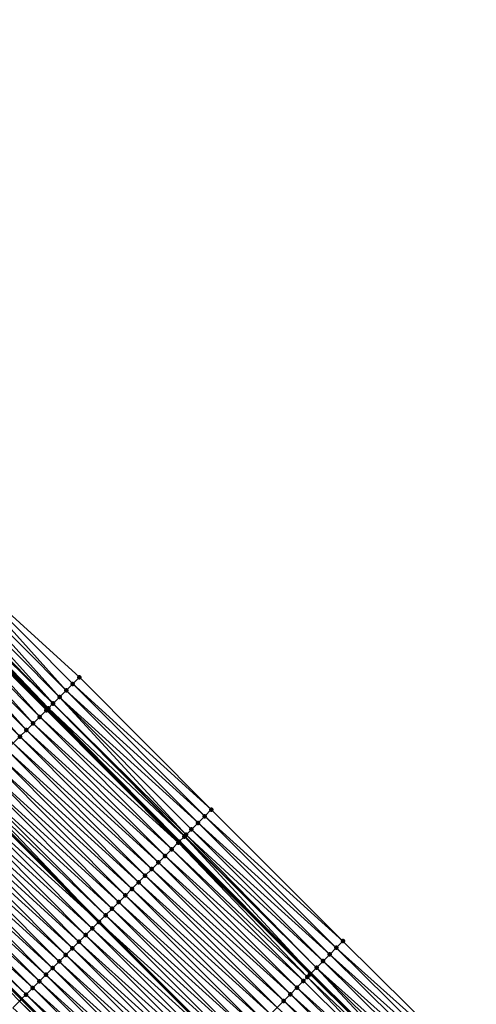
# Model space of a CAD drawing. Header units: feet. Extents: x 2010743 to 2022806, y 818705 to 837694.
# Tile 70 of 256: x 2015148 to 2015197, y 820658 to 820763. Entities that reach past the tile are written whole.
import ezdxf

# ---------------------------------------------------------------- set-up
doc = ezdxf.new("R2010")
doc.units = ezdxf.units.FT
doc.header["$MEASUREMENT"] = 0
for name, color, linetype, lineweight in [('EP_Travel Lane', 172, 'Continuous', 53), ('Road Shots', 141, 'Continuous', 100), ('STRIPING', 60, 'Continuous', 53)]:
    doc.layers.add(name, color=color, linetype=linetype, lineweight=lineweight)
doc.layers.add('I-77-MM17-21_NB-Surface-Border', color=7, linetype='Continuous')
doc.layers.add('I-77-MM17-21_NB-Surface-TIN', color=7, linetype='Continuous')

msp = doc.modelspace()

# ---------------------------------------------------------------- linework, layer by layer
at = {"layer": 'EP_Travel Lane'}
for points in [[(2015080.7, 820760.62, 257.02), (2015094.64, 820746.28, 256.82), (2015108.59, 820732.05, 256.6), (2015122.71, 820717.89, 256.38), (2015136.83, 820703.72, 256.19), (2015150.9, 820689.54, 255.98), (2015164.98, 820675.34, 255.82), (2015179.06, 820661.23, 255.56), (2015193.26, 820647.15, 255.31), (2015207.46, 820633.07, 255.17), (2015221.81, 820619.59, 255.01), (2015236.45, 820605.95, 254.82)], [(2015077.52, 820729.52, 257.54), (2015091.62, 820715.2, 257.28), (2015105.73, 820701.03, 257.09), (2015119.85, 820686.87, 256.85), (2015133.99, 820672.68, 256.68), (2015148.11, 820658.52, 256.48), (2015162.32, 820644.32, 256.29), (2015176.54, 820630.25, 256.12), (2015190.75, 820616.18, 255.89), (2015205.61, 820602.19, 255.7), (2015220.25, 820588.56, 255.51)]]:
    msp.add_polyline3d(points, dxfattribs=at)
at = {"layer": 'I-77-MM17-21_NB-Surface-Border', "color": 3, "linetype": 'Continuous', "lineweight": -3}
msp.add_polyline3d([(2015083.4, 820763.26, 256.89), (2015096.67, 820748.26, 256.7), (2015111.33, 820734.77, 256.45), (2015125.41, 820720.57, 256.28), (2015139.5, 820706.37, 256.09), (2015154.3, 820692.93, 255.85), (2015168.41, 820678.77, 255.7), (2015182.49, 820664.7, 255.48), (2015196.7, 820650.63, 255.22), (2015210.21, 820635.85, 255.01)], dxfattribs=at)
at = {"layer": 'I-77-MM17-21_NB-Surface-TIN', "color": 128, "linetype": 'Continuous', "lineweight": -3}
for points in [[(2015152.88, 820691.52, 255.93), (2015139.5, 820706.37, 256.09), (2015138.79, 820705.67, 256.12)], [(2015152.88, 820691.52, 255.93), (2015153.59, 820692.22, 255.89), (2015139.5, 820706.37, 256.09)], [(2015153.59, 820692.22, 255.89), (2015154.3, 820692.93, 255.85), (2015139.5, 820706.37, 256.09)], [(2015152.17, 820690.81, 255.96), (2015138.79, 820705.67, 256.12), (2015138.08, 820704.96, 256.15)], [(2015152.17, 820690.81, 255.96), (2015152.88, 820691.52, 255.93), (2015138.79, 820705.67, 256.12)], [(2015150.97, 820689.61, 255.98), (2015137.16, 820704.05, 256.19), (2015136.83, 820703.72, 256.19)], [(2015151.46, 820690.11, 255.99), (2015137.37, 820704.26, 256.18), (2015137.16, 820704.05, 256.19)], [(2015150.97, 820689.61, 255.98), (2015151.46, 820690.11, 255.99), (2015137.16, 820704.05, 256.19)], [(2015151.48, 820690.13, 255.99), (2015138.08, 820704.96, 256.15), (2015137.37, 820704.26, 256.18)], [(2015151.46, 820690.11, 255.99), (2015151.48, 820690.13, 255.99), (2015137.37, 820704.26, 256.18)], [(2015151.48, 820690.13, 255.99), (2015152.17, 820690.81, 255.96), (2015138.08, 820704.96, 256.15)], [(2015150.05, 820688.69, 255.99), (2015136.66, 820703.55, 256.18), (2015135.95, 820702.85, 256.2)], [(2015150.76, 820689.4, 255.98), (2015136.81, 820703.7, 256.19), (2015136.66, 820703.55, 256.18)], [(2015150.05, 820688.69, 255.99), (2015150.76, 820689.4, 255.98), (2015136.66, 820703.55, 256.18)], [(2015136.81, 820703.7, 256.19), (2015150.9, 820689.54, 255.98), (2015136.83, 820703.72, 256.19)], [(2015150.76, 820689.4, 255.98), (2015150.9, 820689.54, 255.98), (2015136.81, 820703.7, 256.19)], [(2015150.97, 820689.61, 255.98), (2015136.83, 820703.72, 256.19), (2015150.9, 820689.54, 255.98)], [(2015148.63, 820687.28, 256.05), (2015135.24, 820702.14, 256.22), (2015134.53, 820701.44, 256.25)], [(2015149.34, 820687.99, 256.02), (2015135.95, 820702.85, 256.2), (2015135.24, 820702.14, 256.22)], [(2015148.63, 820687.28, 256.05), (2015149.34, 820687.99, 256.02), (2015135.24, 820702.14, 256.22)], [(2015149.34, 820687.99, 256.02), (2015150.05, 820688.69, 255.99), (2015135.95, 820702.85, 256.2)], [(2015147.92, 820686.58, 256.08), (2015134.53, 820701.44, 256.25), (2015133.82, 820700.73, 256.28)], [(2015147.92, 820686.58, 256.08), (2015148.63, 820687.28, 256.05), (2015134.53, 820701.44, 256.25)], [(2015147.21, 820685.87, 256.11), (2015147.92, 820686.58, 256.08), (2015133.82, 820700.73, 256.28)], [(2015168.41, 820678.77, 255.7), (2015154.3, 820692.93, 255.85), (2015153.59, 820692.22, 255.89)], [(2015167, 820677.35, 255.78), (2015152.88, 820691.52, 255.93), (2015152.17, 820690.81, 255.96)], [(2015167.71, 820678.06, 255.74), (2015153.59, 820692.22, 255.89), (2015152.88, 820691.52, 255.93)], [(2015167, 820677.35, 255.78), (2015167.71, 820678.06, 255.74), (2015152.88, 820691.52, 255.93)], [(2015167.71, 820678.06, 255.74), (2015168.41, 820678.77, 255.7), (2015153.59, 820692.22, 255.89)], [(2015165.71, 820676.07, 255.84), (2015152.17, 820690.81, 255.96), (2015151.48, 820690.13, 255.99)], [(2015165.71, 820676.07, 255.84), (2015166.29, 820676.65, 255.81), (2015152.17, 820690.81, 255.96)], [(2015166.29, 820676.65, 255.81), (2015167, 820677.35, 255.78), (2015152.17, 820690.81, 255.96)], [(2015164.87, 820675.24, 255.82), (2015150.76, 820689.4, 255.98), (2015150.05, 820688.69, 255.99)], [(2015164.97, 820675.33, 255.82), (2015150.9, 820689.54, 255.98), (2015150.76, 820689.4, 255.98)], [(2015164.87, 820675.24, 255.82), (2015164.97, 820675.33, 255.82), (2015150.76, 820689.4, 255.98)], [(2015150.97, 820689.61, 255.98), (2015150.9, 820689.54, 255.98), (2015164.98, 820675.34, 255.82)], [(2015164.97, 820675.33, 255.82), (2015164.98, 820675.34, 255.82), (2015150.9, 820689.54, 255.98)], [(2015165.53, 820675.89, 255.84), (2015151.46, 820690.11, 255.99), (2015150.97, 820689.61, 255.98)], [(2015165.53, 820675.89, 255.84), (2015150.97, 820689.61, 255.98), (2015164.98, 820675.34, 255.82)], [(2015165.58, 820675.94, 255.84), (2015151.48, 820690.13, 255.99), (2015151.46, 820690.11, 255.99)], [(2015165.53, 820675.89, 255.84), (2015165.58, 820675.94, 255.84), (2015151.46, 820690.11, 255.99)], [(2015165.58, 820675.94, 255.84), (2015165.71, 820676.07, 255.84), (2015151.48, 820690.13, 255.99)], [(2015164.17, 820674.53, 255.85), (2015150.05, 820688.69, 255.99), (2015149.34, 820687.99, 256.02)], [(2015164.17, 820674.53, 255.85), (2015164.87, 820675.24, 255.82), (2015150.05, 820688.69, 255.99)], [(2015162.75, 820673.12, 255.9), (2015148.63, 820687.28, 256.05), (2015147.92, 820686.58, 256.08)], [(2015163.46, 820673.82, 255.87), (2015149.34, 820687.99, 256.02), (2015148.63, 820687.28, 256.05)], [(2015162.75, 820673.12, 255.9), (2015163.46, 820673.82, 255.87), (2015148.63, 820687.28, 256.05)], [(2015163.46, 820673.82, 255.87), (2015164.17, 820674.53, 255.85), (2015149.34, 820687.99, 256.02)], [(2015162.04, 820672.41, 255.93), (2015147.92, 820686.58, 256.08), (2015147.21, 820685.87, 256.11)], [(2015162.04, 820672.41, 255.93), (2015162.75, 820673.12, 255.9), (2015147.92, 820686.58, 256.08)], [(2015160.63, 820671, 255.98), (2015146.51, 820685.16, 256.14), (2015145.8, 820684.46, 256.17)], [(2015161.33, 820671.71, 255.96), (2015147.21, 820685.87, 256.11), (2015146.51, 820685.16, 256.14)], [(2015160.63, 820671, 255.98), (2015161.33, 820671.71, 255.96), (2015146.51, 820685.16, 256.14)], [(2015161.33, 820671.71, 255.96), (2015162.04, 820672.41, 255.93), (2015147.21, 820685.87, 256.11)], [(2015159.92, 820670.29, 256.01), (2015145.8, 820684.46, 256.17), (2015145.09, 820683.75, 256.2)], [(2015159.92, 820670.29, 256.01), (2015160.63, 820671, 255.98), (2015145.8, 820684.46, 256.17)], [(2015158.5, 820668.88, 256.06), (2015144.38, 820683.04, 256.23), (2015143.67, 820682.34, 256.25)], [(2015159.21, 820669.59, 256.04), (2015145.09, 820683.75, 256.2), (2015144.38, 820683.04, 256.23)], [(2015158.5, 820668.88, 256.06), (2015159.21, 820669.59, 256.04), (2015144.38, 820683.04, 256.23)], [(2015159.21, 820669.59, 256.04), (2015159.92, 820670.29, 256.01), (2015145.09, 820683.75, 256.2)], [(2015157.79, 820668.17, 256.09), (2015143.67, 820682.34, 256.25), (2015142.97, 820681.63, 256.28)], [(2015157.79, 820668.17, 256.09), (2015158.5, 820668.88, 256.06), (2015143.67, 820682.34, 256.25)], [(2015141.55, 820680.22, 256.35), (2015156.38, 820666.76, 256.15), (2015142.26, 820680.93, 256.31)], [(2015142.56, 820681.23, 256.29), (2015142.26, 820680.93, 256.31), (2015156.38, 820666.76, 256.15)], [(2015157.09, 820667.47, 256.12), (2015142.97, 820681.63, 256.28), (2015142.56, 820681.23, 256.29)], [(2015157.09, 820667.47, 256.12), (2015142.56, 820681.23, 256.29), (2015156.38, 820666.76, 256.15)], [(2015157.09, 820667.47, 256.12), (2015157.79, 820668.17, 256.09), (2015142.97, 820681.63, 256.28)], [(2015155.67, 820666.06, 256.18), (2015141.55, 820680.22, 256.35), (2015140.84, 820679.51, 256.38)], [(2015155.67, 820666.06, 256.18), (2015156.38, 820666.76, 256.15), (2015141.55, 820680.22, 256.35)], [(2015154.25, 820664.64, 256.23), (2015140.13, 820678.81, 256.4), (2015139.43, 820678.1, 256.43)], [(2015154.96, 820665.35, 256.2), (2015140.84, 820679.51, 256.38), (2015140.13, 820678.81, 256.4)], [(2015154.25, 820664.64, 256.23), (2015154.96, 820665.35, 256.2), (2015140.13, 820678.81, 256.4)], [(2015154.96, 820665.35, 256.2), (2015155.67, 820666.06, 256.18), (2015140.84, 820679.51, 256.38)], [(2015182.49, 820664.7, 255.48), (2015168.41, 820678.77, 255.7), (2015167.71, 820678.06, 255.74)], [(2015153.55, 820663.94, 256.26), (2015139.43, 820678.1, 256.43), (2015138.72, 820677.4, 256.46)], [(2015153.55, 820663.94, 256.26), (2015154.25, 820664.64, 256.23), (2015139.43, 820678.1, 256.43)], [(2015181.79, 820663.99, 255.51), (2015167.71, 820678.06, 255.74), (2015167, 820677.35, 255.78)], [(2015181.79, 820663.99, 255.51), (2015182.49, 820664.7, 255.48), (2015167.71, 820678.06, 255.74)], [(2015152.13, 820662.53, 256.32), (2015138.01, 820676.69, 256.49), (2015137.3, 820675.98, 256.52)], [(2015152.84, 820663.23, 256.29), (2015138.72, 820677.4, 256.46), (2015138.01, 820676.69, 256.49)], [(2015152.13, 820662.53, 256.32), (2015152.84, 820663.23, 256.29), (2015138.01, 820676.69, 256.49)], [(2015152.84, 820663.23, 256.29), (2015153.55, 820663.94, 256.26), (2015138.72, 820677.4, 256.46)], [(2015180.38, 820662.57, 255.56), (2015166.29, 820676.65, 255.81), (2015165.71, 820676.07, 255.84)], [(2015181.09, 820663.28, 255.54), (2015167, 820677.35, 255.78), (2015166.29, 820676.65, 255.81)], [(2015180.38, 820662.57, 255.56), (2015181.09, 820663.28, 255.54), (2015166.29, 820676.65, 255.81)], [(2015181.09, 820663.28, 255.54), (2015181.79, 820663.99, 255.51), (2015167, 820677.35, 255.78)], [(2015151.42, 820661.82, 256.35), (2015137.3, 820675.98, 256.52), (2015136.59, 820675.28, 256.55)], [(2015151.42, 820661.82, 256.35), (2015152.13, 820662.53, 256.32), (2015137.3, 820675.98, 256.52)], [(2015165.53, 820675.89, 255.84), (2015164.98, 820675.34, 255.82), (2015179.06, 820661.23, 255.56)], [(2015179.68, 820661.86, 255.58), (2015165.58, 820675.94, 255.84), (2015165.53, 820675.89, 255.84)], [(2015179.68, 820661.86, 255.58), (2015165.53, 820675.89, 255.84), (2015179.06, 820661.23, 255.56)], [(2015179.68, 820661.86, 255.58), (2015165.71, 820676.07, 255.84), (2015165.58, 820675.94, 255.84)], [(2015179.68, 820661.86, 255.58), (2015180.38, 820662.57, 255.56), (2015165.71, 820676.07, 255.84)], [(2015150.01, 820660.41, 256.4), (2015135.89, 820674.57, 256.58), (2015135.18, 820673.86, 256.62)], [(2015150.71, 820661.11, 256.38), (2015136.59, 820675.28, 256.55), (2015135.89, 820674.57, 256.58)], [(2015150.01, 820660.41, 256.4), (2015150.71, 820661.11, 256.38), (2015135.89, 820674.57, 256.58)], [(2015150.71, 820661.11, 256.38), (2015151.42, 820661.82, 256.35), (2015136.59, 820675.28, 256.55)], [(2015178.69, 820660.86, 255.57), (2015164.87, 820675.24, 255.82), (2015164.17, 820674.53, 255.85)], [(2015164.87, 820675.24, 255.82), (2015179.06, 820661.23, 255.56), (2015164.97, 820675.33, 255.82)], [(2015178.98, 820661.15, 255.56), (2015179.06, 820661.23, 255.56), (2015164.87, 820675.24, 255.82)], [(2015178.69, 820660.86, 255.57), (2015178.98, 820661.15, 255.56), (2015164.87, 820675.24, 255.82)], [(2015164.97, 820675.33, 255.82), (2015179.06, 820661.23, 255.56), (2015164.98, 820675.34, 255.82)], [(2015149.3, 820659.7, 256.44), (2015135.18, 820673.86, 256.62), (2015134.47, 820673.16, 256.65)], [(2015149.3, 820659.7, 256.44), (2015150.01, 820660.41, 256.4), (2015135.18, 820673.86, 256.62)], [(2015177.57, 820659.73, 255.62), (2015163.46, 820673.82, 255.87), (2015162.75, 820673.12, 255.9)], [(2015178.27, 820660.44, 255.59), (2015164.17, 820674.53, 255.85), (2015163.46, 820673.82, 255.87)], [(2015177.57, 820659.73, 255.62), (2015178.27, 820660.44, 255.59), (2015163.46, 820673.82, 255.87)], [(2015178.27, 820660.44, 255.59), (2015178.69, 820660.86, 255.57), (2015164.17, 820674.53, 255.85)], [(2015133.97, 820672.66, 256.68), (2015148.11, 820658.52, 256.48), (2015133.99, 820672.68, 256.68)], [(2015147.88, 820658.29, 256.49), (2015148.11, 820658.52, 256.48), (2015133.97, 820672.66, 256.68)], [(2015148.59, 820658.99, 256.46), (2015134.47, 820673.16, 256.65), (2015133.99, 820672.68, 256.68)], [(2015148.59, 820658.99, 256.46), (2015133.99, 820672.68, 256.68), (2015148.11, 820658.52, 256.48)], [(2015148.59, 820658.99, 256.46), (2015149.3, 820659.7, 256.44), (2015134.47, 820673.16, 256.65)], [(2015176.87, 820659.02, 255.65), (2015162.75, 820673.12, 255.9), (2015162.04, 820672.41, 255.93)], [(2015176.87, 820659.02, 255.65), (2015177.57, 820659.73, 255.62), (2015162.75, 820673.12, 255.9)], [(2015175.46, 820657.59, 255.72), (2015161.33, 820671.71, 255.96), (2015160.63, 820671, 255.98)], [(2015176.16, 820658.31, 255.69), (2015162.04, 820672.41, 255.93), (2015161.33, 820671.71, 255.96)], [(2015175.46, 820657.59, 255.72), (2015176.16, 820658.31, 255.69), (2015161.33, 820671.71, 255.96)], [(2015176.16, 820658.31, 255.69), (2015176.87, 820659.02, 255.65), (2015162.04, 820672.41, 255.93)], [(2015174.76, 820656.88, 255.76), (2015160.63, 820671, 255.98), (2015159.92, 820670.29, 256.01)], [(2015174.76, 820656.88, 255.76), (2015175.46, 820657.59, 255.72), (2015160.63, 820671, 255.98)], [(2015173.35, 820655.46, 255.82), (2015159.21, 820669.59, 256.04), (2015158.5, 820668.88, 256.06)], [(2015174.05, 820656.17, 255.79), (2015159.92, 820670.29, 256.01), (2015159.21, 820669.59, 256.04)], [(2015173.35, 820655.46, 255.82), (2015174.05, 820656.17, 255.79), (2015159.21, 820669.59, 256.04)], [(2015174.05, 820656.17, 255.79), (2015174.76, 820656.88, 255.76), (2015159.92, 820670.29, 256.01)], [(2015172.65, 820654.75, 255.85), (2015158.5, 820668.88, 256.06), (2015157.79, 820668.17, 256.09)], [(2015172.65, 820654.75, 255.85), (2015173.35, 820655.46, 255.82), (2015158.5, 820668.88, 256.06)], [(2015171.24, 820653.33, 255.92), (2015157.09, 820667.47, 256.12), (2015156.38, 820666.76, 256.15)], [(2015171.94, 820654.04, 255.89), (2015157.79, 820668.17, 256.09), (2015157.09, 820667.47, 256.12)], [(2015171.24, 820653.33, 255.92), (2015171.94, 820654.04, 255.89), (2015157.09, 820667.47, 256.12)], [(2015171.94, 820654.04, 255.89), (2015172.65, 820654.75, 255.85), (2015157.79, 820668.17, 256.09)], [(2015155.67, 820666.06, 256.18), (2015170.54, 820652.62, 255.94), (2015156.38, 820666.76, 256.15)], [(2015171.24, 820653.33, 255.92), (2015156.38, 820666.76, 256.15), (2015170.54, 820652.62, 255.94)], [(2015169.13, 820651.2, 256.01), (2015154.96, 820665.35, 256.2), (2015154.25, 820664.64, 256.23)], [(2015169.83, 820651.91, 255.98), (2015155.67, 820666.06, 256.18), (2015154.96, 820665.35, 256.2)], [(2015169.13, 820651.2, 256.01), (2015169.83, 820651.91, 255.98), (2015154.96, 820665.35, 256.2)], [(2015169.83, 820651.91, 255.98), (2015170.54, 820652.62, 255.94), (2015155.67, 820666.06, 256.18)], [(2015168.43, 820650.49, 256.04), (2015154.25, 820664.64, 256.23), (2015153.55, 820663.94, 256.26)], [(2015168.43, 820650.49, 256.04), (2015169.13, 820651.2, 256.01), (2015154.25, 820664.64, 256.23)], [(2015196.7, 820650.63, 255.22), (2015182.49, 820664.7, 255.48), (2015181.79, 820663.99, 255.51)], [(2015167.02, 820649.07, 256.1), (2015152.84, 820663.23, 256.29), (2015152.13, 820662.53, 256.32)], [(2015167.72, 820649.78, 256.07), (2015153.55, 820663.94, 256.26), (2015152.84, 820663.23, 256.29)], [(2015167.02, 820649.07, 256.1), (2015167.72, 820649.78, 256.07), (2015152.84, 820663.23, 256.29)], [(2015167.72, 820649.78, 256.07), (2015168.43, 820650.49, 256.04), (2015153.55, 820663.94, 256.26)], [(2015195.3, 820649.21, 255.25), (2015181.09, 820663.28, 255.54), (2015180.38, 820662.57, 255.56)], [(2015196, 820649.92, 255.23), (2015181.79, 820663.99, 255.51), (2015181.09, 820663.28, 255.54)], [(2015195.3, 820649.21, 255.25), (2015196, 820649.92, 255.23), (2015181.09, 820663.28, 255.54)], [(2015196, 820649.92, 255.23), (2015196.7, 820650.63, 255.22), (2015181.79, 820663.99, 255.51)], [(2015166.32, 820648.35, 256.13), (2015152.13, 820662.53, 256.32), (2015151.42, 820661.82, 256.35)], [(2015166.32, 820648.35, 256.13), (2015167.02, 820649.07, 256.1), (2015152.13, 820662.53, 256.32)], [(2015194.59, 820648.5, 255.26), (2015180.38, 820662.57, 255.56), (2015179.68, 820661.86, 255.58)], [(2015194.59, 820648.5, 255.26), (2015195.3, 820649.21, 255.25), (2015180.38, 820662.57, 255.56)], [(2015164.91, 820646.93, 256.18), (2015150.71, 820661.11, 256.38), (2015150.01, 820660.41, 256.4)], [(2015165.61, 820647.64, 256.16), (2015151.42, 820661.82, 256.35), (2015150.71, 820661.11, 256.38)], [(2015164.91, 820646.93, 256.18), (2015165.61, 820647.64, 256.16), (2015150.71, 820661.11, 256.38)], [(2015165.61, 820647.64, 256.16), (2015166.32, 820648.35, 256.13), (2015151.42, 820661.82, 256.35)], [(2015192.48, 820646.37, 255.35), (2015178.69, 820660.86, 255.57), (2015178.27, 820660.44, 255.59)], [(2015193.19, 820647.08, 255.31), (2015178.98, 820661.15, 255.56), (2015178.69, 820660.86, 255.57)], [(2015192.48, 820646.37, 255.35), (2015193.19, 820647.08, 255.31), (2015178.69, 820660.86, 255.57)], [(2015178.98, 820661.15, 255.56), (2015193.26, 820647.15, 255.31), (2015179.06, 820661.23, 255.56)], [(2015193.19, 820647.08, 255.31), (2015193.26, 820647.15, 255.31), (2015178.98, 820661.15, 255.56)], [(2015193.35, 820647.24, 255.3), (2015179.68, 820661.86, 255.58), (2015179.06, 820661.23, 255.56)], [(2015193.35, 820647.24, 255.3), (2015179.06, 820661.23, 255.56), (2015193.26, 820647.15, 255.31)], [(2015193.35, 820647.24, 255.3), (2015193.89, 820647.79, 255.29), (2015179.68, 820661.86, 255.58)], [(2015193.89, 820647.79, 255.29), (2015194.59, 820648.5, 255.26), (2015179.68, 820661.86, 255.58)], [(2015164.21, 820646.22, 256.21), (2015150.01, 820660.41, 256.4), (2015149.3, 820659.7, 256.44)], [(2015164.21, 820646.22, 256.21), (2015164.91, 820646.93, 256.18), (2015150.01, 820660.41, 256.4)], [(2015192.48, 820646.37, 255.35), (2015178.27, 820660.44, 255.59), (2015177.57, 820659.73, 255.62)], [(2015162.8, 820644.8, 256.27), (2015148.59, 820658.99, 256.46), (2015148.11, 820658.52, 256.48)], [(2015163.5, 820645.51, 256.24), (2015149.3, 820659.7, 256.44), (2015148.59, 820658.99, 256.46)], [(2015162.8, 820644.8, 256.27), (2015163.5, 820645.51, 256.24), (2015148.59, 820658.99, 256.46)], [(2015163.5, 820645.51, 256.24), (2015164.21, 820646.22, 256.21), (2015149.3, 820659.7, 256.44)], [(2015191.08, 820644.94, 255.42), (2015176.87, 820659.02, 255.65), (2015176.16, 820658.31, 255.69)], [(2015191.78, 820645.66, 255.39), (2015177.57, 820659.73, 255.62), (2015176.87, 820659.02, 255.65)], [(2015191.08, 820644.94, 255.42), (2015191.78, 820645.66, 255.39), (2015176.87, 820659.02, 255.65)], [(2015191.78, 820645.66, 255.39), (2015192.48, 820646.37, 255.35), (2015177.57, 820659.73, 255.62)], [(2015162.1, 820644.09, 256.29), (2015147.88, 820658.29, 256.49), (2015147.17, 820657.58, 256.52)], [(2015147.88, 820658.29, 256.49), (2015162.32, 820644.32, 256.29), (2015148.11, 820658.52, 256.48)], [(2015162.1, 820644.09, 256.29), (2015162.32, 820644.32, 256.29), (2015147.88, 820658.29, 256.49)], [(2015162.8, 820644.8, 256.27), (2015148.11, 820658.52, 256.48), (2015162.32, 820644.32, 256.29)], [(2015190.37, 820644.23, 255.46), (2015176.16, 820658.31, 255.69), (2015175.46, 820657.59, 255.72)], [(2015190.37, 820644.23, 255.46), (2015191.08, 820644.94, 255.42), (2015176.16, 820658.31, 255.69)]]:
    msp.add_3dface(points, dxfattribs=at)
at = {"layer": 'Road Shots', "lineweight": 100}
for p in [(2015154.3, 820692.93, 255.85), (2015152.88, 820691.52, 255.93), (2015153.59, 820692.22, 255.89), (2015152.17, 820690.81, 255.96), (2015150.76, 820689.4, 255.98), (2015150.97, 820689.61, 255.98), (2015151.46, 820690.11, 255.99), (2015151.48, 820690.13, 255.99), (2015150.05, 820688.69, 255.99), (2015148.63, 820687.28, 256.05), (2015149.34, 820687.99, 256.02), (2015147.92, 820686.58, 256.08), (2015168.41, 820678.77, 255.7), (2015167.71, 820678.06, 255.74), (2015166.29, 820676.65, 255.81), (2015167, 820677.35, 255.78), (2015165.53, 820675.89, 255.84), (2015165.58, 820675.94, 255.84), (2015165.71, 820676.07, 255.84), (2015164.87, 820675.24, 255.82), (2015164.97, 820675.33, 255.82), (2015163.46, 820673.82, 255.87), (2015164.17, 820674.53, 255.85), (2015162.75, 820673.12, 255.9), (2015161.33, 820671.71, 255.96), (2015162.04, 820672.41, 255.93), (2015160.63, 820671, 255.98), (2015159.21, 820669.59, 256.04), (2015159.92, 820670.29, 256.01), (2015158.5, 820668.88, 256.06), (2015157.09, 820667.47, 256.12), (2015157.79, 820668.17, 256.09), (2015156.38, 820666.76, 256.15), (2015154.96, 820665.35, 256.2), (2015155.67, 820666.06, 256.18), (2015154.25, 820664.64, 256.23), (2015182.49, 820664.7, 255.48), (2015152.84, 820663.23, 256.29), (2015153.55, 820663.94, 256.26), (2015181.09, 820663.28, 255.54), (2015181.79, 820663.99, 255.51), (2015152.13, 820662.53, 256.32), (2015180.38, 820662.57, 255.56), (2015150.71, 820661.11, 256.38), (2015151.42, 820661.82, 256.35), (2015178.69, 820660.86, 255.57), (2015178.98, 820661.15, 255.56), (2015179.68, 820661.86, 255.58), (2015150.01, 820660.41, 256.4), (2015178.27, 820660.44, 255.59), (2015148.59, 820658.99, 256.46), (2015149.3, 820659.7, 256.44), (2015176.87, 820659.02, 255.65), (2015177.57, 820659.73, 255.62), (2015176.16, 820658.31, 255.69)]:
    msp.add_point(p, dxfattribs=at)
at = {"layer": 'STRIPING'}
msp.add_polyline3d([(2015085.95, 820737.77, 257.18), (2015099.97, 820723.5, 256.94), (2015114.06, 820709.3, 256.72), (2015128.14, 820695.1, 256.5), (2015142.26, 820680.93, 256.31), (2015156.38, 820666.76, 256.15), (2015170.54, 820652.62, 255.94), (2015184.75, 820638.55, 255.72), (2015198.96, 820624.48, 255.52), (2015213.57, 820610.73, 255.36), (2015228.2, 820597.1, 255.18)], dxfattribs=at)

doc.saveas('drawing.dxf')
